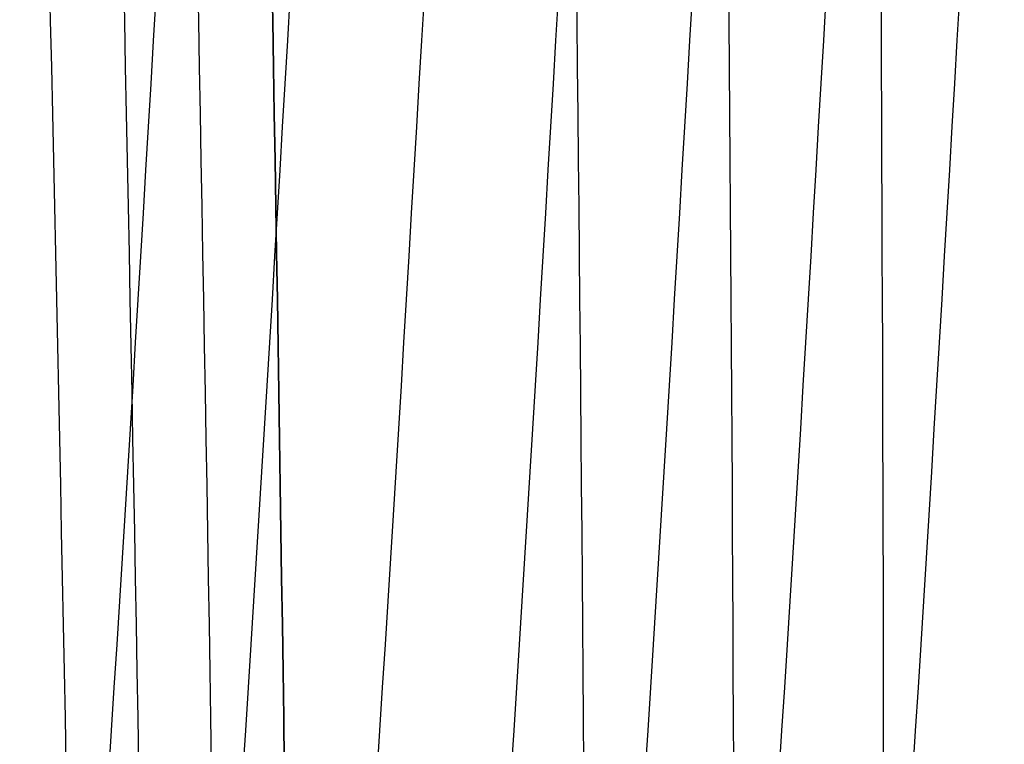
# Model space of a CAD drawing. Header units: millimetres. Extents: x -392 to 392, y 0 to 812.
# Tile 15 of 55: x -22 to 71, y 68 to 137. Entities that reach past the tile are written whole.
import ezdxf

# ---------------------------------------------------------------- set-up
doc = ezdxf.new("R2010")
doc.units = ezdxf.units.MM
doc.layers.add('IGES level 58', color=7, linetype='Continuous', true_color=0xc0c0c0)

msp = doc.modelspace()

# ---------------------------------------------------------------- linework, layer by layer
at = {"layer": 'IGES level 58', "color": 214, "true_color": 0x8f008a}
for points in [[(-16.551, 9.366, 232.705), (-17.824, 103.361, 238.666), (-20.746, 196.459, 243.129), (-21.906, 290.515, 249.194)], [(-9.803, 9.363, 232.748), (-10.879, 103.361, 238.743), (-13.653, 196.461, 243.232), (-14.612, 290.52, 249.33)], [(-3.047, 9.361, 232.752), (-3.931, 103.361, 238.771), (-6.562, 196.462, 243.278), (-7.326, 290.523, 249.401)], [(-0.049, 290.523, 249.409), (0.526, 196.461, 243.272), (3.018, 103.36, 238.755), (3.716, 9.36, 232.721)], [(3.716, 9.36, 232.721), (3.018, 103.36, 238.755), (0.526, 196.461, 243.272), (-0.049, 290.523, 249.409)], [(31.604, 9.357, 232.208), (31.608, 103.352, 238.268), (29.643, 196.451, 242.805), (29.782, 290.508, 248.97)], [(45.589, 9.359, 231.653), (45.906, 103.346, 237.68), (44.175, 196.437, 242.193), (44.633, 290.485, 248.323)], [(59.591, 9.363, 230.855), (60.198, 103.336, 236.826), (58.684, 196.417, 241.297), (59.437, 290.452, 247.371)], [(-17.268, 12.806, -316.098), (-10.465, 99.436, -290.957), (-7.166, 186.648, -271.884), (0, 273.219, -246.114)], [(-4.583, 12.805, -316.326), (2.212, 99.438, -291.063), (5.504, 186.651, -271.899), (12.662, 273.223, -246.004)], [(8.104, 12.804, -316.312), (14.888, 99.441, -290.932), (18.173, 186.658, -271.678), (25.32, 273.235, -245.663)], [(20.787, 12.8, -316.055), (27.561, 99.445, -290.563), (30.837, 186.669, -271.226), (37.973, 273.254, -245.097)], [(33.462, 12.791, -315.529), (40.224, 99.449, -289.947), (43.491, 186.683, -270.541), (50.615, 273.282, -244.319)], [(46.12, 12.776, -314.713), (52.871, 99.451, -289.072), (56.13, 186.7, -269.622), (63.242, 273.316, -243.34)], [(58.752, 12.753, -313.583), (65.496, 99.45, -287.926), (68.748, 186.718, -268.466), (75.853, 273.357, -242.17)]]:
    msp.add_open_spline(points, degree=3, dxfattribs=at)

doc.saveas('drawing.dxf')
